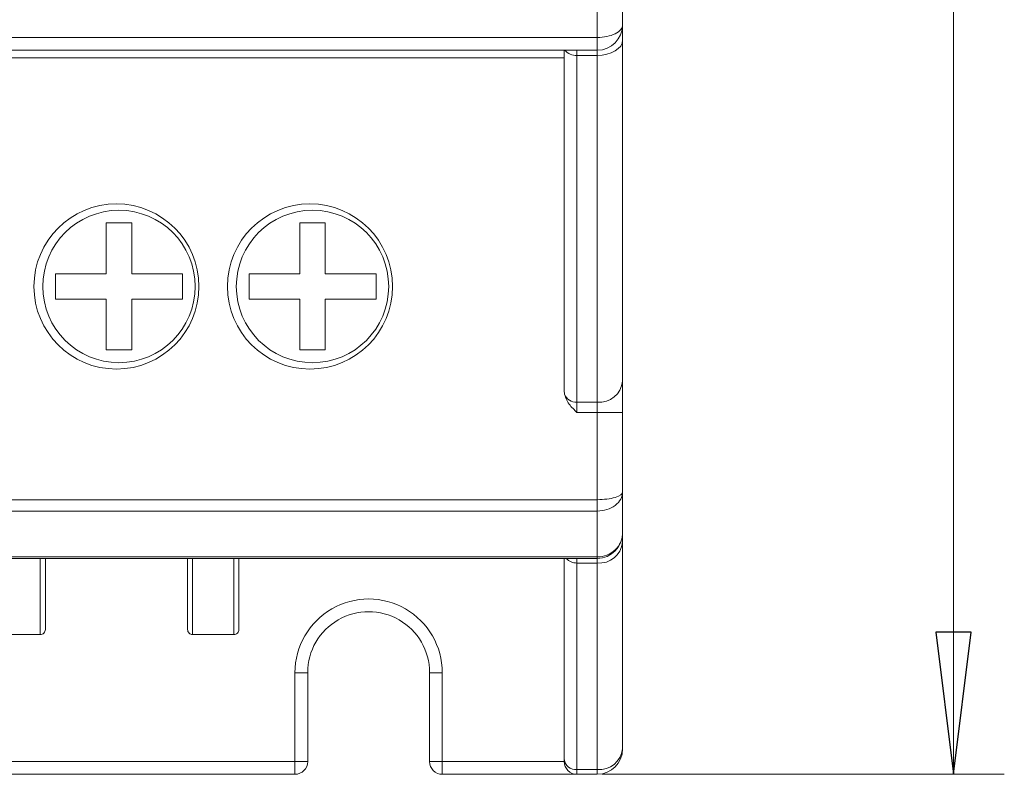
# Model space of a CAD drawing. Header units: millimetres. Extents: x -420 to 420, y -297 to 297.
# Tile 10 of 141: x -208 to -173, y -137 to -110. Entities that reach past the tile are written whole.
import ezdxf

# ---------------------------------------------------------------- set-up
doc = ezdxf.new("R2010")
doc.units = ezdxf.units.MM
doc.header["$MEASUREMENT"] = 0
doc.layers.add('layer 1', color=7, linetype='Continuous')

msp = doc.modelspace()

# ---------------------------------------------------------------- linework, layer by layer
at = {"layer": 'layer 1', "color": 7, "lineweight": 9}
for points in [[(-174.3636, 26.2146), (-174.3636, 26.2146), (-174.3636, -137.3955), (-174.3636, -137.3955)], [(-187.3315, -110.5893), (-187.3315, -110.5893), (-187.3315, 22.5172), (-187.3315, 22.5172)], [(-186.4071, 22.055), (-186.4071, 22.055), (-186.4071, -110.1271), (-186.4071, -110.1271)], [(-187.3315, -111.0515), (-186.821, -111.0515), (-186.4071, -110.6377), (-186.4071, -110.1271)], [(-186.4071, -110.1271), (-186.4071, -110.1271), (-186.4071, -110.1271), (-186.4071, -110.1271)], [(-186.4071, -110.1271), (-186.4071, -110.1271), (-186.4071, -110.6897), (-186.4071, -110.6897)], [(-234.7601, -110.5893), (-234.7601, -110.5893), (-187.3315, -110.5893), (-187.3315, -110.5893)], [(-187.3315, -110.5893), (-187.3315, -110.5893), (-187.3315, -110.5893), (-187.3315, -110.5893)], [(-187.3315, -111.0515), (-187.3315, -111.0515), (-187.3315, -110.5893), (-187.3315, -110.5893)], [(-186.678, -110.454), (-186.678, -110.454), (-186.678, -110.454), (-186.678, -110.454)], [(-186.4071, -110.6897), (-186.4071, -110.6897), (-186.4071, -123.0956), (-186.4071, -123.0956)], [(-187.3315, -111.0515), (-187.3315, -111.0515), (-234.497, -111.0515), (-234.497, -111.0515)], [(-188.5331, -123.4306), (-188.5331, -123.4306), (-188.5331, -111.0515), (-188.5331, -111.0515)], [(-188.5093, -111.0515), (-188.4037, -111.1833), (-188.2394, -111.2537), (-188.071, -111.2389)], [(-188.071, -111.0515), (-188.071, -111.0515), (-188.071, -111.2389), (-188.071, -111.2389)], [(-187.3315, -111.2389), (-187.3315, -111.2389), (-187.3315, -111.0515), (-187.3315, -111.0515)], [(-188.5331, -111.3288), (-188.5331, -111.3288), (-212.5293, -111.3288), (-212.5293, -111.3288)], [(-187.3315, -111.2389), (-187.3315, -111.2389), (-188.071, -111.2389), (-188.071, -111.2389)], [(-188.071, -111.2389), (-188.071, -111.2389), (-188.071, -123.8552), (-188.071, -123.8552)], [(-187.3315, -123.8552), (-187.3315, -123.8552), (-187.3315, -111.2389), (-187.3315, -111.2389)], [(-204.2748, -117.3371), (-204.2748, -117.3371), (-205.1992, -117.3371), (-205.1992, -117.3371)], [(-205.1992, -117.3371), (-205.1992, -117.3371), (-205.1992, -119.1858), (-205.1992, -119.1858)], [(-204.2748, -117.3371), (-204.2748, -117.3371), (-204.2748, -119.1858), (-204.2748, -119.1858)], [(-197.2313, -117.3371), (-197.2313, -117.3371), (-198.1556, -117.3371), (-198.1556, -117.3371)], [(-198.1556, -117.3371), (-198.1556, -117.3371), (-198.1556, -119.1858), (-198.1556, -119.1858)], [(-197.2313, -117.3371), (-197.2313, -117.3371), (-197.2313, -119.1858), (-197.2313, -119.1858)], [(-207.0479, -119.1858), (-207.0479, -119.1858), (-205.1992, -119.1858), (-205.1992, -119.1858)], [(-207.0479, -119.1858), (-207.0479, -119.1858), (-207.0479, -120.1101), (-207.0479, -120.1101)], [(-204.2748, -119.1858), (-204.2748, -119.1858), (-202.4261, -119.1858), (-202.4261, -119.1858)], [(-202.4261, -119.1858), (-202.4261, -119.1858), (-202.4261, -120.1101), (-202.4261, -120.1101)], [(-200.0043, -119.1858), (-200.0043, -119.1858), (-198.1556, -119.1858), (-198.1556, -119.1858)], [(-200.0043, -119.1858), (-200.0043, -119.1858), (-200.0043, -120.1101), (-200.0043, -120.1101)], [(-197.2313, -119.1858), (-197.2313, -119.1858), (-195.3826, -119.1858), (-195.3826, -119.1858)], [(-195.3826, -119.1858), (-195.3826, -119.1858), (-195.3826, -120.1101), (-195.3826, -120.1101)], [(-207.0479, -120.1101), (-207.0479, -120.1101), (-205.1992, -120.1101), (-205.1992, -120.1101)], [(-205.1992, -120.1101), (-205.1992, -120.1101), (-205.1992, -121.9588), (-205.1992, -121.9588)], [(-204.2748, -120.1101), (-204.2748, -120.1101), (-202.4261, -120.1101), (-202.4261, -120.1101)], [(-204.2748, -120.1101), (-204.2748, -120.1101), (-204.2748, -121.9588), (-204.2748, -121.9588)], [(-200.0043, -120.1101), (-200.0043, -120.1101), (-198.1556, -120.1101), (-198.1556, -120.1101)], [(-198.1556, -120.1101), (-198.1556, -120.1101), (-198.1556, -121.9588), (-198.1556, -121.9588)], [(-197.2313, -120.1101), (-197.2313, -120.1101), (-195.3826, -120.1101), (-195.3826, -120.1101)], [(-197.2313, -120.1101), (-197.2313, -120.1101), (-197.2313, -121.9588), (-197.2313, -121.9588)], [(-204.2748, -121.9588), (-204.2748, -121.9588), (-205.1992, -121.9588), (-205.1992, -121.9588)], [(-197.2313, -121.9588), (-197.2313, -121.9588), (-198.1556, -121.9588), (-198.1556, -121.9588)], [(-187.3315, -123.8552), (-186.868, -123.8961), (-186.457, -123.5583), (-186.4071, -123.0956)], [(-186.4071, -123.0956), (-186.4071, -123.0956), (-186.4071, -124.2349), (-186.4071, -124.2349)], [(-188.5191, -123.5685), (-188.5191, -123.5685), (-188.5331, -123.4306), (-188.5331, -123.4306)], [(-188.5191, -123.5685), (-188.4472, -123.7506), (-188.2665, -123.8661), (-188.071, -123.8552)], [(-188.071, -123.8552), (-188.071, -123.8552), (-187.3315, -123.8552), (-187.3315, -123.8552)], [(-188.071, -123.8552), (-188.071, -123.8552), (-188.071, -124.2349), (-188.071, -124.2349)], [(-187.3315, -124.2349), (-187.3315, -124.2349), (-187.3315, -123.8552), (-187.3315, -123.8552)], [(-187.3315, -124.2349), (-187.3315, -124.2349), (-188.071, -124.2349), (-188.071, -124.2349)], [(-187.3315, -124.2349), (-187.3315, -124.2349), (-186.4071, -124.2349), (-186.4071, -124.2349)], [(-187.3315, -127.4042), (-187.3315, -127.4042), (-187.3315, -124.2349), (-187.3315, -124.2349)], [(-186.4071, -124.2349), (-186.4071, -124.2349), (-186.4071, -127.1185), (-186.4071, -127.1185)], [(-186.4071, -127.1185), (-186.4071, -127.1185), (-186.4071, -127.1185), (-186.4071, -127.1185)], [(-186.4071, -127.1185), (-186.4071, -127.1185), (-186.4071, -127.1185), (-186.4071, -127.1185)], [(-186.4071, -127.1185), (-186.4071, -127.1185), (-186.4071, -128.6141), (-186.4071, -128.6141)], [(-245.5656, -127.4042), (-245.5656, -127.4042), (-187.3315, -127.4042), (-187.3315, -127.4042)], [(-187.3315, -127.8175), (-187.3315, -127.8175), (-187.3315, -127.4042), (-187.3315, -127.4042)], [(-187.3315, -127.4042), (-187.3315, -127.4042), (-187.3315, -127.4042), (-187.3315, -127.4042)], [(-186.678, -127.3204), (-186.678, -127.3204), (-186.678, -127.3206), (-186.678, -127.3206)], [(-187.3315, -127.8175), (-187.3315, -127.8175), (-245.5656, -127.8175), (-245.5656, -127.8175)], [(-187.3315, -127.8175), (-187.3315, -127.8175), (-187.3315, -127.8175), (-187.3315, -127.8175)], [(-187.3315, -129.4897), (-187.3315, -129.4897), (-187.3315, -127.8175), (-187.3315, -127.8175)], [(-186.678, -127.6129), (-186.678, -127.6129), (-186.678, -127.6129), (-186.678, -127.6129)], [(-187.3315, -129.5385), (-186.821, -129.5385), (-186.4071, -129.1248), (-186.4071, -128.6141)], [(-186.4071, -128.6141), (-186.4071, -128.6141), (-186.4071, -128.6141), (-186.4071, -128.6141)], [(-186.4071, -128.9543), (-186.4071, -128.9543), (-186.4071, -128.6141), (-186.4071, -128.6141)], [(-187.3315, -129.7086), (-186.8695, -129.7505), (-186.4587, -129.4154), (-186.4071, -128.9543)], [(-186.4071, -128.9543), (-186.4071, -128.9543), (-186.4071, -136.4711), (-186.4071, -136.4711)], [(-186.678, -129.2333), (-186.678, -129.2333), (-186.678, -129.2333), (-186.678, -129.2333)], [(-245.5656, -129.4897), (-245.5656, -129.4897), (-187.3315, -129.4897), (-187.3315, -129.4897)], [(-187.3315, -129.5385), (-187.3315, -129.5385), (-245.5656, -129.5385), (-245.5656, -129.5385)], [(-188.5331, -136.8483), (-188.5331, -136.8483), (-188.5331, -129.5385), (-188.5331, -129.5385)], [(-188.4573, -129.5385), (-188.3603, -129.65), (-188.2187, -129.7123), (-188.071, -129.7086)], [(-188.071, -129.5385), (-188.071, -129.5385), (-188.071, -129.7086), (-188.071, -129.7086)], [(-187.3315, -129.7086), (-187.3315, -129.7086), (-188.071, -129.7086), (-188.071, -129.7086)], [(-188.071, -129.7086), (-188.071, -129.7086), (-188.071, -137.2254), (-188.071, -137.2254)], [(-187.3315, -129.4897), (-187.3315, -129.4897), (-187.3315, -129.4899), (-187.3315, -129.4899)], [(-187.3315, -129.5385), (-187.3315, -129.5385), (-187.3315, -129.4897), (-187.3315, -129.4897)], [(-187.3315, -129.5385), (-187.3315, -129.5385), (-187.3315, -129.7086), (-187.3315, -129.7086)], [(-187.3315, -137.2254), (-187.3315, -137.2254), (-187.3315, -129.7086), (-187.3315, -129.7086)], [(-207.6025, -132.3115), (-207.6025, -132.3115), (-209.0999, -132.3115), (-209.0999, -132.3115)], [(-200.5589, -132.3115), (-200.5589, -132.3115), (-202.0564, -132.3115), (-202.0564, -132.3115)], [(-198.3312, -136.9333), (-198.3312, -136.9333), (-198.3312, -133.6981), (-198.3312, -133.6981)], [(-198.3312, -133.6981), (-198.3312, -133.6981), (-197.8691, -133.6981), (-197.8691, -133.6981)], [(-197.8691, -133.6981), (-197.8691, -133.6981), (-197.8691, -136.9333), (-197.8691, -136.9333)], [(-193.4322, -136.9333), (-193.4322, -136.9333), (-193.4322, -133.6981), (-193.4322, -133.6981)], [(-192.97, -133.6981), (-192.97, -133.6981), (-193.4322, -133.6981), (-193.4322, -133.6981)], [(-192.97, -133.6981), (-192.97, -133.6981), (-192.97, -136.9333), (-192.97, -136.9333)], [(-187.3315, -137.2254), (-186.8695, -137.2675), (-186.4587, -136.9322), (-186.4071, -136.4711)], [(-187.3315, -137.3955), (-186.821, -137.3955), (-186.4071, -136.9817), (-186.4071, -136.4711)], [(-188.5331, -136.8483), (-188.5074, -137.0788), (-188.302, -137.2465), (-188.071, -137.2254)], [(-188.5331, -136.9333), (-188.5331, -136.9333), (-188.5331, -136.8483), (-188.5331, -136.8483)], [(-212.0579, -136.9333), (-212.0579, -136.9333), (-198.3312, -136.9333), (-198.3312, -136.9333)], [(-198.3312, -136.9333), (-198.3312, -136.9333), (-197.8691, -136.9333), (-197.8691, -136.9333)], [(-198.3312, -137.3955), (-198.0761, -137.3955), (-197.8691, -137.1886), (-197.8691, -136.9333)], [(-198.3312, -136.9333), (-198.3312, -136.9333), (-198.3312, -137.3955), (-198.3312, -137.3955)], [(-192.97, -136.9333), (-192.97, -136.9333), (-193.4322, -136.9333), (-193.4322, -136.9333)], [(-192.97, -136.9333), (-192.97, -136.9333), (-188.5331, -136.9333), (-188.5331, -136.9333)], [(-192.97, -136.9333), (-192.97, -136.9333), (-192.97, -137.3955), (-192.97, -137.3955)], [(-188.071, -137.2254), (-188.071, -137.2254), (-187.3315, -137.2254), (-187.3315, -137.2254)], [(-188.071, -137.2254), (-188.071, -137.2254), (-188.071, -137.3955), (-188.071, -137.3955)], [(-187.3315, -137.2254), (-187.3315, -137.2254), (-187.3315, -137.3955), (-187.3315, -137.3955)], [(-198.3312, -137.3955), (-198.3312, -137.3955), (-212.0579, -137.3955), (-212.0579, -137.3955)], [(-188.071, -137.3955), (-188.071, -137.3955), (-192.97, -137.3955), (-192.97, -137.3955)], [(-187.3315, -137.3955), (-187.3315, -137.3955), (-188.071, -137.3955), (-188.071, -137.3955)], [(-187.1466, -137.3955), (-187.1466, -137.3955), (-172.5149, -137.3955), (-172.5149, -137.3955)], [(-174.3636, -137.3955), (-174.3636, -137.3955), (-174.3636, -137.3955), (-174.3636, -137.3955)]]:
    msp.add_open_spline(points, degree=3, dxfattribs=at)
for points, knots in [([(-187.3315, -110.5893), (-187.0863, -110.5893), (-186.8514, -110.5407), (-186.678, -110.454), (-186.678, -110.454), (-186.5045, -110.3673), (-186.4071, -110.2497), (-186.4071, -110.1271)], [0, 0, 0, 0, 0.3333333, 0.3333333, 0.3333333, 0.3333333, 1, 1, 1, 1]), ([(-187.3315, -110.5893), (-187.0863, -110.5893), (-186.8514, -110.5407), (-186.678, -110.454), (-186.678, -110.454), (-186.5045, -110.3673), (-186.4071, -110.2497), (-186.4071, -110.1271)], [0, 0, 0, 0, 0.3333333, 0.3333333, 0.3333333, 0.3333333, 1, 1, 1, 1]), ([(-187.3315, -110.5893), (-187.0863, -110.5893), (-186.8514, -110.5407), (-186.678, -110.454), (-186.678, -110.454), (-186.5045, -110.3673), (-186.4071, -110.2497), (-186.4071, -110.1271)], [0, 0, 0, 0, 0.3333333, 0.3333333, 0.3333333, 0.3333333, 1, 1, 1, 1]), ([(-187.3315, -110.5893), (-187.0863, -110.5893), (-186.8514, -110.5407), (-186.678, -110.454), (-186.678, -110.454), (-186.5045, -110.3673), (-186.4071, -110.2497), (-186.4071, -110.1271)], [0, 0, 0, 0, 0.3333333, 0.3333333, 0.3333333, 0.3333333, 1, 1, 1, 1]), ([(-187.3315, -110.5893), (-187.0863, -110.5893), (-186.8514, -110.5407), (-186.678, -110.454), (-186.678, -110.454), (-186.5045, -110.3673), (-186.4071, -110.2497), (-186.4071, -110.1271)], [0, 0, 0, 0, 0.3333333, 0.3333333, 0.3333333, 0.3333333, 1, 1, 1, 1]), ([(-187.3315, -110.5893), (-187.0863, -110.5893), (-186.8514, -110.5407), (-186.678, -110.454), (-186.678, -110.454), (-186.5045, -110.3673), (-186.4071, -110.2497), (-186.4071, -110.1271)], [0, 0, 0, 0, 0.3333333, 0.3333333, 0.3333333, 0.3333333, 1, 1, 1, 1]), ([(-187.3315, -110.5893), (-187.0863, -110.5893), (-186.8514, -110.5407), (-186.678, -110.454), (-186.678, -110.454), (-186.5045, -110.3673), (-186.4071, -110.2497), (-186.4071, -110.1271)], [0, 0, 0, 0, 0.3333333, 0.3333333, 0.3333333, 0.3333333, 1, 1, 1, 1]), ([(-187.3315, -110.5893), (-187.0863, -110.5893), (-186.8514, -110.5407), (-186.678, -110.454), (-186.678, -110.454), (-186.5045, -110.3673), (-186.4071, -110.2497), (-186.4071, -110.1271)], [0, 0, 0, 0, 0.3333333, 0.3333333, 0.3333333, 0.3333333, 1, 1, 1, 1]), ([(-187.3315, -110.5893), (-187.0863, -110.5893), (-186.8514, -110.5407), (-186.678, -110.454), (-186.678, -110.454), (-186.5045, -110.3673), (-186.4071, -110.2497), (-186.4071, -110.1271)], [0, 0, 0, 0, 0.3333333, 0.3333333, 0.3333333, 0.3333333, 1, 1, 1, 1]), ([(-187.3315, -110.5893), (-187.0863, -110.5893), (-186.8514, -110.5407), (-186.678, -110.454), (-186.678, -110.454), (-186.5045, -110.3673), (-186.4071, -110.2497), (-186.4071, -110.1271)], [0, 0, 0, 0, 0.3333333, 0.3333333, 0.3333333, 0.3333333, 1, 1, 1, 1]), ([(-187.3315, -110.5893), (-187.0863, -110.5893), (-186.8514, -110.5407), (-186.678, -110.454), (-186.678, -110.454), (-186.5045, -110.3673), (-186.4071, -110.2497), (-186.4071, -110.1271)], [0, 0, 0, 0, 0.3333333, 0.3333333, 0.3333333, 0.3333333, 1, 1, 1, 1]), ([(-187.3315, -110.5893), (-187.0863, -110.5893), (-186.8514, -110.5407), (-186.678, -110.454), (-186.678, -110.454), (-186.5045, -110.3673), (-186.4071, -110.2497), (-186.4071, -110.1271)], [0, 0, 0, 0, 0.3333333, 0.3333333, 0.3333333, 0.3333333, 1, 1, 1, 1]), ([(-187.3315, -110.5893), (-187.0863, -110.5893), (-186.8514, -110.5407), (-186.678, -110.454), (-186.678, -110.454), (-186.5045, -110.3673), (-186.4071, -110.2497), (-186.4071, -110.1271)], [0, 0, 0, 0, 0.3333333, 0.3333333, 0.3333333, 0.3333333, 1, 1, 1, 1]), ([(-187.3315, -110.5893), (-187.0863, -110.5893), (-186.8514, -110.5407), (-186.678, -110.454), (-186.678, -110.454), (-186.5045, -110.3673), (-186.4071, -110.2497), (-186.4071, -110.1271)], [0, 0, 0, 0, 0.3333333, 0.3333333, 0.3333333, 0.3333333, 1, 1, 1, 1]), ([(-187.3315, -110.5893), (-187.0863, -110.5893), (-186.8514, -110.5407), (-186.678, -110.454), (-186.678, -110.454), (-186.5045, -110.3673), (-186.4071, -110.2497), (-186.4071, -110.1271)], [0, 0, 0, 0, 0.3333333, 0.3333333, 0.3333333, 0.3333333, 1, 1, 1, 1]), ([(-187.3315, -110.5893), (-187.0863, -110.5893), (-186.8514, -110.5407), (-186.678, -110.454), (-186.678, -110.454), (-186.5045, -110.3673), (-186.4071, -110.2497), (-186.4071, -110.1271)], [0, 0, 0, 0, 0.3333333, 0.3333333, 0.3333333, 0.3333333, 1, 1, 1, 1]), ([(-187.3315, -110.5893), (-187.0863, -110.5893), (-186.8514, -110.5407), (-186.678, -110.454), (-186.678, -110.454), (-186.5045, -110.3673), (-186.4071, -110.2497), (-186.4071, -110.1271)], [0, 0, 0, 0, 0.3333333, 0.3333333, 0.3333333, 0.3333333, 1, 1, 1, 1]), ([(-187.3315, -110.5893), (-187.0863, -110.5893), (-186.8514, -110.5407), (-186.678, -110.454), (-186.678, -110.454), (-186.5045, -110.3673), (-186.4071, -110.2497), (-186.4071, -110.1271)], [0, 0, 0, 0, 0.3333333, 0.3333333, 0.3333333, 0.3333333, 1, 1, 1, 1]), ([(-187.3315, -110.5893), (-187.0863, -110.5893), (-186.8514, -110.5407), (-186.678, -110.454), (-186.678, -110.454), (-186.5045, -110.3673), (-186.4071, -110.2497), (-186.4071, -110.1271)], [0, 0, 0, 0, 0.3333333, 0.3333333, 0.3333333, 0.3333333, 1, 1, 1, 1]), ([(-187.3315, -110.5893), (-187.0863, -110.5893), (-186.8514, -110.5407), (-186.678, -110.454), (-186.678, -110.454), (-186.5045, -110.3673), (-186.4071, -110.2497), (-186.4071, -110.1271)], [0, 0, 0, 0, 0.3333333, 0.3333333, 0.3333333, 0.3333333, 1, 1, 1, 1]), ([(-187.3315, -110.5893), (-187.0863, -110.5893), (-186.8514, -110.5407), (-186.678, -110.454), (-186.678, -110.454), (-186.5045, -110.3673), (-186.4071, -110.2497), (-186.4071, -110.1271)], [0, 0, 0, 0, 0.3333333, 0.3333333, 0.3333333, 0.3333333, 1, 1, 1, 1]), ([(-187.3315, -111.2389), (-187.3315, -111.2389), (-187.1512, -111.2284), (-187.1512, -111.2284), (-187.1512, -111.2284), (-187.1512, -111.2284), (-186.9778, -111.1972), (-186.9778, -111.1972), (-186.9778, -111.1972), (-186.9778, -111.1972), (-186.8181, -111.1465), (-186.8181, -111.1465), (-186.8181, -111.1465), (-186.8181, -111.1465), (-186.678, -111.0781), (-186.678, -111.0781), (-186.678, -111.0781), (-186.678, -111.0781), (-186.563, -110.9949), (-186.563, -110.9949), (-186.563, -110.9949), (-186.563, -110.9949), (-186.4776, -110.8999), (-186.4776, -110.8999), (-186.4776, -110.8999), (-186.4776, -110.8999), (-186.4249, -110.7969), (-186.4249, -110.7969), (-186.4249, -110.7969), (-186.4249, -110.7969), (-186.4071, -110.6897), (-186.4071, -110.6897)], [0, 0, 0, 0, 0.1111111, 0.1111111, 0.1111111, 0.1111111, 0.2222222, 0.2222222, 0.2222222, 0.2222222, 0.3333333, 0.3333333, 0.3333333, 0.3333333, 0.4444444, 0.4444444, 0.4444444, 0.4444444, 0.5555556, 0.5555556, 0.5555556, 0.5555556, 0.6666667, 0.6666667, 0.6666667, 0.6666667, 0.7777778, 0.7777778, 0.7777778, 0.7777778, 1, 1, 1, 1]), ([(-201.8253, -119.6479), (-201.8253, -117.9887), (-203.1704, -116.6438), (-204.8294, -116.6438), (-204.8294, -116.6438), (-206.4886, -116.6438), (-207.8336, -117.9887), (-207.8336, -119.6479), (-207.8336, -119.6479), (-207.8336, -121.3071), (-206.4886, -122.6521), (-204.8294, -122.6521), (-204.8294, -122.6521), (-203.1704, -122.6521), (-201.8253, -121.3071), (-201.8253, -119.6479)], [0, 0, 0, 0, 0.2, 0.2, 0.2, 0.2, 0.4, 0.4, 0.4, 0.4, 0.6, 0.6, 0.6, 0.6, 1, 1, 1, 1]), ([(-194.7817, -119.6479), (-194.7817, -117.9887), (-196.1269, -116.6438), (-197.7859, -116.6438), (-197.7859, -116.6438), (-199.4451, -116.6438), (-200.79, -117.9887), (-200.79, -119.6479), (-200.79, -119.6479), (-200.79, -121.3071), (-199.4451, -122.6521), (-197.7859, -122.6521), (-197.7859, -122.6521), (-196.1269, -122.6521), (-194.7817, -121.3071), (-194.7817, -119.6479)], [0, 0, 0, 0, 0.2, 0.2, 0.2, 0.2, 0.4, 0.4, 0.4, 0.4, 0.6, 0.6, 0.6, 0.6, 1, 1, 1, 1]), ([(-201.9639, -119.6479), (-201.9639, -118.1165), (-203.2055, -116.8749), (-204.737, -116.8749), (-204.737, -116.8749), (-206.2686, -116.8749), (-207.5101, -118.1165), (-207.5101, -119.6479), (-207.5101, -119.6479), (-207.5101, -121.1794), (-206.2686, -122.421), (-204.737, -122.421), (-204.737, -122.421), (-203.2055, -122.421), (-201.9639, -121.1794), (-201.9639, -119.6479)], [0, 0, 0, 0, 0.2, 0.2, 0.2, 0.2, 0.4, 0.4, 0.4, 0.4, 0.6, 0.6, 0.6, 0.6, 1, 1, 1, 1]), ([(-194.9204, -119.6479), (-194.9204, -118.1165), (-196.162, -116.8749), (-197.6934, -116.8749), (-197.6934, -116.8749), (-199.2251, -116.8749), (-200.4665, -118.1165), (-200.4665, -119.6479), (-200.4665, -119.6479), (-200.4665, -121.1794), (-199.2251, -122.421), (-197.6934, -122.421), (-197.6934, -122.421), (-196.162, -122.421), (-194.9204, -121.1794), (-194.9204, -119.6479)], [0, 0, 0, 0, 0.2, 0.2, 0.2, 0.2, 0.4, 0.4, 0.4, 0.4, 0.6, 0.6, 0.6, 0.6, 1, 1, 1, 1]), ([(-188.071, -124.2349), (-188.0721, -124.234), (-188.073, -124.2331), (-188.0739, -124.232), (-188.0739, -124.232), (-188.1079, -124.1981), (-188.1416, -124.1641), (-188.175, -124.1296), (-188.175, -124.1296), (-188.2756, -124.0258), (-188.3749, -123.9158), (-188.4379, -123.7875), (-188.4379, -123.7875), (-188.4721, -123.7182), (-188.4956, -123.6434), (-188.5191, -123.5685)], [0, 0, 0, 0, 0.2, 0.2, 0.2, 0.2, 0.4, 0.4, 0.4, 0.4, 0.6, 0.6, 0.6, 0.6, 1, 1, 1, 1]), ([(-187.3315, -127.4042), (-187.0863, -127.4042), (-186.8514, -127.374), (-186.678, -127.3204), (-186.678, -127.3204), (-186.5045, -127.267), (-186.4071, -127.1943), (-186.4071, -127.1185)], [0, 0, 0, 0, 0.3333333, 0.3333333, 0.3333333, 0.3333333, 1, 1, 1, 1]), ([(-187.3315, -127.4042), (-187.0863, -127.4042), (-186.8514, -127.374), (-186.678, -127.3204), (-186.678, -127.3204), (-186.5045, -127.267), (-186.4071, -127.1943), (-186.4071, -127.1185)], [0, 0, 0, 0, 0.3333333, 0.3333333, 0.3333333, 0.3333333, 1, 1, 1, 1]), ([(-187.3315, -127.4042), (-187.0863, -127.4042), (-186.8514, -127.374), (-186.678, -127.3206), (-186.678, -127.3206), (-186.5045, -127.267), (-186.4071, -127.1943), (-186.4071, -127.1185)], [0, 0, 0, 0, 0.3333333, 0.3333333, 0.3333333, 0.3333333, 1, 1, 1, 1]), ([(-187.3315, -127.4042), (-187.0863, -127.4042), (-186.8514, -127.374), (-186.678, -127.3206), (-186.678, -127.3206), (-186.5045, -127.267), (-186.4071, -127.1943), (-186.4071, -127.1185)], [0, 0, 0, 0, 0.3333333, 0.3333333, 0.3333333, 0.3333333, 1, 1, 1, 1]), ([(-187.3315, -127.4042), (-187.0863, -127.4042), (-186.8514, -127.374), (-186.678, -127.3206), (-186.678, -127.3206), (-186.5045, -127.267), (-186.4071, -127.1943), (-186.4071, -127.1185)], [0, 0, 0, 0, 0.3333333, 0.3333333, 0.3333333, 0.3333333, 1, 1, 1, 1]), ([(-187.3315, -127.4042), (-187.0863, -127.4042), (-186.8514, -127.374), (-186.678, -127.3206), (-186.678, -127.3206), (-186.5045, -127.267), (-186.4071, -127.1943), (-186.4071, -127.1185)], [0, 0, 0, 0, 0.3333333, 0.3333333, 0.3333333, 0.3333333, 1, 1, 1, 1]), ([(-187.3315, -127.4042), (-187.0863, -127.4042), (-186.8514, -127.374), (-186.678, -127.3206), (-186.678, -127.3206), (-186.5045, -127.267), (-186.4071, -127.1943), (-186.4071, -127.1185)], [0, 0, 0, 0, 0.3333333, 0.3333333, 0.3333333, 0.3333333, 1, 1, 1, 1]), ([(-187.3315, -127.4042), (-187.0863, -127.4042), (-186.8514, -127.374), (-186.678, -127.3206), (-186.678, -127.3206), (-186.5045, -127.267), (-186.4071, -127.1943), (-186.4071, -127.1185)], [0, 0, 0, 0, 0.3333333, 0.3333333, 0.3333333, 0.3333333, 1, 1, 1, 1]), ([(-187.3315, -127.4042), (-187.0863, -127.4042), (-186.8514, -127.374), (-186.678, -127.3206), (-186.678, -127.3206), (-186.5045, -127.267), (-186.4071, -127.1943), (-186.4071, -127.1185)], [0, 0, 0, 0, 0.3333333, 0.3333333, 0.3333333, 0.3333333, 1, 1, 1, 1]), ([(-187.3315, -127.4042), (-187.0863, -127.4042), (-186.8514, -127.374), (-186.678, -127.3206), (-186.678, -127.3206), (-186.5045, -127.267), (-186.4071, -127.1943), (-186.4071, -127.1185)], [0, 0, 0, 0, 0.3333333, 0.3333333, 0.3333333, 0.3333333, 1, 1, 1, 1]), ([(-187.3315, -127.4042), (-187.0863, -127.4042), (-186.8514, -127.374), (-186.678, -127.3206), (-186.678, -127.3206), (-186.5045, -127.267), (-186.4071, -127.1943), (-186.4071, -127.1185)], [0, 0, 0, 0, 0.3333333, 0.3333333, 0.3333333, 0.3333333, 1, 1, 1, 1]), ([(-187.3315, -127.4042), (-187.0863, -127.4042), (-186.8514, -127.374), (-186.678, -127.3206), (-186.678, -127.3206), (-186.5045, -127.267), (-186.4071, -127.1943), (-186.4071, -127.1185)], [0, 0, 0, 0, 0.3333333, 0.3333333, 0.3333333, 0.3333333, 1, 1, 1, 1]), ([(-187.3315, -127.4042), (-187.0863, -127.4042), (-186.8514, -127.374), (-186.678, -127.3206), (-186.678, -127.3206), (-186.5045, -127.267), (-186.4071, -127.1943), (-186.4071, -127.1185)], [0, 0, 0, 0, 0.3333333, 0.3333333, 0.3333333, 0.3333333, 1, 1, 1, 1]), ([(-187.3315, -127.4042), (-187.0863, -127.4042), (-186.8514, -127.374), (-186.678, -127.3206), (-186.678, -127.3206), (-186.5045, -127.267), (-186.4071, -127.1943), (-186.4071, -127.1185)], [0, 0, 0, 0, 0.3333333, 0.3333333, 0.3333333, 0.3333333, 1, 1, 1, 1]), ([(-187.3315, -127.4042), (-187.0863, -127.4042), (-186.8514, -127.374), (-186.678, -127.3206), (-186.678, -127.3206), (-186.5045, -127.267), (-186.4071, -127.1943), (-186.4071, -127.1185)], [0, 0, 0, 0, 0.3333333, 0.3333333, 0.3333333, 0.3333333, 1, 1, 1, 1]), ([(-187.3315, -127.4042), (-187.0863, -127.4042), (-186.8514, -127.374), (-186.678, -127.3206), (-186.678, -127.3206), (-186.5045, -127.267), (-186.4071, -127.1943), (-186.4071, -127.1185)], [0, 0, 0, 0, 0.3333333, 0.3333333, 0.3333333, 0.3333333, 1, 1, 1, 1]), ([(-187.3315, -127.4042), (-187.0863, -127.4042), (-186.8514, -127.3742), (-186.678, -127.3206), (-186.678, -127.3206), (-186.5045, -127.267), (-186.4071, -127.1943), (-186.4071, -127.1185)], [0, 0, 0, 0, 0.3333333, 0.3333333, 0.3333333, 0.3333333, 1, 1, 1, 1]), ([(-187.3315, -127.4042), (-187.0863, -127.4042), (-186.8514, -127.3742), (-186.678, -127.3206), (-186.678, -127.3206), (-186.5045, -127.267), (-186.4071, -127.1943), (-186.4071, -127.1185)], [0, 0, 0, 0, 0.3333333, 0.3333333, 0.3333333, 0.3333333, 1, 1, 1, 1]), ([(-187.3315, -127.4042), (-187.0863, -127.4042), (-186.8514, -127.3742), (-186.678, -127.3206), (-186.678, -127.3206), (-186.5045, -127.267), (-186.4071, -127.1943), (-186.4071, -127.1185)], [0, 0, 0, 0, 0.3333333, 0.3333333, 0.3333333, 0.3333333, 1, 1, 1, 1]), ([(-187.3315, -127.4042), (-187.0863, -127.4042), (-186.8514, -127.3742), (-186.678, -127.3206), (-186.678, -127.3206), (-186.5045, -127.267), (-186.4071, -127.1943), (-186.4071, -127.1185)], [0, 0, 0, 0, 0.3333333, 0.3333333, 0.3333333, 0.3333333, 1, 1, 1, 1]), ([(-187.3315, -127.4042), (-187.0863, -127.4042), (-186.8514, -127.3742), (-186.678, -127.3206), (-186.678, -127.3206), (-186.5045, -127.267), (-186.4071, -127.1943), (-186.4071, -127.1185)], [0, 0, 0, 0, 0.3333333, 0.3333333, 0.3333333, 0.3333333, 1, 1, 1, 1]), ([(-187.3315, -127.8175), (-187.0863, -127.8175), (-186.8514, -127.744), (-186.678, -127.6129), (-186.678, -127.6129), (-186.5045, -127.4818), (-186.4071, -127.304), (-186.4071, -127.1185)], [0, 0, 0, 0, 0.3333333, 0.3333333, 0.3333333, 0.3333333, 1, 1, 1, 1]), ([(-187.3315, -127.8175), (-187.0863, -127.8175), (-186.8514, -127.744), (-186.678, -127.6129), (-186.678, -127.6129), (-186.5045, -127.4818), (-186.4071, -127.304), (-186.4071, -127.1185)], [0, 0, 0, 0, 0.3333333, 0.3333333, 0.3333333, 0.3333333, 1, 1, 1, 1]), ([(-187.3315, -127.8175), (-187.0863, -127.8175), (-186.8514, -127.744), (-186.678, -127.6129), (-186.678, -127.6129), (-186.5045, -127.4818), (-186.4071, -127.304), (-186.4071, -127.1185)], [0, 0, 0, 0, 0.3333333, 0.3333333, 0.3333333, 0.3333333, 1, 1, 1, 1]), ([(-187.3315, -127.8175), (-187.0863, -127.8175), (-186.8514, -127.744), (-186.678, -127.6129), (-186.678, -127.6129), (-186.5045, -127.4818), (-186.4071, -127.304), (-186.4071, -127.1185)], [0, 0, 0, 0, 0.3333333, 0.3333333, 0.3333333, 0.3333333, 1, 1, 1, 1]), ([(-187.3315, -127.8175), (-187.0863, -127.8175), (-186.8514, -127.744), (-186.678, -127.6129), (-186.678, -127.6129), (-186.5045, -127.4818), (-186.4071, -127.304), (-186.4071, -127.1185)], [0, 0, 0, 0, 0.3333333, 0.3333333, 0.3333333, 0.3333333, 1, 1, 1, 1]), ([(-187.3315, -127.8175), (-187.0863, -127.8175), (-186.8514, -127.744), (-186.678, -127.6129), (-186.678, -127.6129), (-186.5045, -127.4818), (-186.4071, -127.304), (-186.4071, -127.1185)], [0, 0, 0, 0, 0.3333333, 0.3333333, 0.3333333, 0.3333333, 1, 1, 1, 1]), ([(-187.3315, -127.8175), (-187.0863, -127.8175), (-186.8514, -127.744), (-186.678, -127.6129), (-186.678, -127.6129), (-186.5045, -127.4818), (-186.4071, -127.304), (-186.4071, -127.1185)], [0, 0, 0, 0, 0.3333333, 0.3333333, 0.3333333, 0.3333333, 1, 1, 1, 1]), ([(-187.3315, -127.8175), (-187.0863, -127.8175), (-186.8514, -127.744), (-186.678, -127.6129), (-186.678, -127.6129), (-186.5045, -127.4818), (-186.4071, -127.304), (-186.4071, -127.1185)], [0, 0, 0, 0, 0.3333333, 0.3333333, 0.3333333, 0.3333333, 1, 1, 1, 1]), ([(-187.3315, -127.8175), (-187.0863, -127.8175), (-186.8514, -127.744), (-186.678, -127.6129), (-186.678, -127.6129), (-186.5045, -127.4818), (-186.4071, -127.304), (-186.4071, -127.1185)], [0, 0, 0, 0, 0.3333333, 0.3333333, 0.3333333, 0.3333333, 1, 1, 1, 1]), ([(-187.3315, -127.8175), (-187.0863, -127.8175), (-186.8514, -127.744), (-186.678, -127.6129), (-186.678, -127.6129), (-186.5045, -127.4818), (-186.4071, -127.304), (-186.4071, -127.1185)], [0, 0, 0, 0, 0.3333333, 0.3333333, 0.3333333, 0.3333333, 1, 1, 1, 1]), ([(-187.3315, -127.8175), (-187.0863, -127.8175), (-186.8514, -127.744), (-186.678, -127.6129), (-186.678, -127.6129), (-186.5045, -127.4818), (-186.4071, -127.304), (-186.4071, -127.1185)], [0, 0, 0, 0, 0.3333333, 0.3333333, 0.3333333, 0.3333333, 1, 1, 1, 1]), ([(-187.3315, -127.8175), (-187.0863, -127.8175), (-186.8514, -127.744), (-186.678, -127.6129), (-186.678, -127.6129), (-186.5045, -127.4818), (-186.4071, -127.304), (-186.4071, -127.1185)], [0, 0, 0, 0, 0.3333333, 0.3333333, 0.3333333, 0.3333333, 1, 1, 1, 1]), ([(-187.3315, -127.8175), (-187.0863, -127.8175), (-186.8514, -127.744), (-186.678, -127.6129), (-186.678, -127.6129), (-186.5045, -127.4818), (-186.4071, -127.304), (-186.4071, -127.1185)], [0, 0, 0, 0, 0.3333333, 0.3333333, 0.3333333, 0.3333333, 1, 1, 1, 1]), ([(-187.3315, -127.8175), (-187.0863, -127.8175), (-186.8514, -127.744), (-186.678, -127.6129), (-186.678, -127.6129), (-186.5045, -127.4818), (-186.4071, -127.304), (-186.4071, -127.1185)], [0, 0, 0, 0, 0.3333333, 0.3333333, 0.3333333, 0.3333333, 1, 1, 1, 1]), ([(-187.3315, -127.8175), (-187.0863, -127.8175), (-186.8514, -127.744), (-186.678, -127.6129), (-186.678, -127.6129), (-186.5045, -127.4818), (-186.4071, -127.304), (-186.4071, -127.1185)], [0, 0, 0, 0, 0.3333333, 0.3333333, 0.3333333, 0.3333333, 1, 1, 1, 1]), ([(-187.3315, -127.8175), (-187.0863, -127.8175), (-186.8514, -127.744), (-186.678, -127.6129), (-186.678, -127.6129), (-186.5045, -127.4818), (-186.4071, -127.304), (-186.4071, -127.1185)], [0, 0, 0, 0, 0.3333333, 0.3333333, 0.3333333, 0.3333333, 1, 1, 1, 1]), ([(-187.3315, -127.8175), (-187.0863, -127.8175), (-186.8514, -127.744), (-186.678, -127.6129), (-186.678, -127.6129), (-186.5045, -127.4818), (-186.4071, -127.304), (-186.4071, -127.1185)], [0, 0, 0, 0, 0.3333333, 0.3333333, 0.3333333, 0.3333333, 1, 1, 1, 1]), ([(-187.3315, -127.8175), (-187.0863, -127.8175), (-186.8514, -127.744), (-186.678, -127.6129), (-186.678, -127.6129), (-186.5045, -127.4818), (-186.4071, -127.304), (-186.4071, -127.1185)], [0, 0, 0, 0, 0.3333333, 0.3333333, 0.3333333, 0.3333333, 1, 1, 1, 1]), ([(-187.3315, -127.8175), (-187.0863, -127.8175), (-186.8514, -127.744), (-186.678, -127.6129), (-186.678, -127.6129), (-186.5045, -127.4818), (-186.4071, -127.304), (-186.4071, -127.1185)], [0, 0, 0, 0, 0.3333333, 0.3333333, 0.3333333, 0.3333333, 1, 1, 1, 1]), ([(-187.3315, -127.8175), (-187.0863, -127.8175), (-186.8514, -127.744), (-186.678, -127.6129), (-186.678, -127.6129), (-186.5045, -127.4818), (-186.4071, -127.304), (-186.4071, -127.1185)], [0, 0, 0, 0, 0.3333333, 0.3333333, 0.3333333, 0.3333333, 1, 1, 1, 1]), ([(-187.3315, -127.8175), (-187.0863, -127.8175), (-186.8514, -127.744), (-186.678, -127.6129), (-186.678, -127.6129), (-186.5045, -127.4818), (-186.4071, -127.304), (-186.4071, -127.1185)], [0, 0, 0, 0, 0.3333333, 0.3333333, 0.3333333, 0.3333333, 1, 1, 1, 1]), ([(-187.3315, -129.4897), (-187.0863, -129.4897), (-186.8514, -129.3974), (-186.678, -129.2333), (-186.678, -129.2333), (-186.5045, -129.0691), (-186.4071, -128.8463), (-186.4071, -128.6141)], [0, 0, 0, 0, 0.3333333, 0.3333333, 0.3333333, 0.3333333, 1, 1, 1, 1]), ([(-187.3315, -129.4897), (-187.0863, -129.4897), (-186.8514, -129.3974), (-186.678, -129.2333), (-186.678, -129.2333), (-186.5045, -129.0691), (-186.4071, -128.8463), (-186.4071, -128.6141)], [0, 0, 0, 0, 0.3333333, 0.3333333, 0.3333333, 0.3333333, 1, 1, 1, 1]), ([(-187.3315, -129.4897), (-187.0863, -129.4897), (-186.8514, -129.3974), (-186.678, -129.2333), (-186.678, -129.2333), (-186.5045, -129.0691), (-186.4071, -128.8463), (-186.4071, -128.6141)], [0, 0, 0, 0, 0.3333333, 0.3333333, 0.3333333, 0.3333333, 1, 1, 1, 1]), ([(-187.3315, -129.4897), (-187.0863, -129.4897), (-186.8514, -129.3974), (-186.678, -129.2333), (-186.678, -129.2333), (-186.5045, -129.0691), (-186.4071, -128.8463), (-186.4071, -128.6141)], [0, 0, 0, 0, 0.3333333, 0.3333333, 0.3333333, 0.3333333, 1, 1, 1, 1]), ([(-187.3315, -129.4897), (-187.0863, -129.4897), (-186.8514, -129.3974), (-186.678, -129.2333), (-186.678, -129.2333), (-186.5045, -129.0691), (-186.4071, -128.8463), (-186.4071, -128.6141)], [0, 0, 0, 0, 0.3333333, 0.3333333, 0.3333333, 0.3333333, 1, 1, 1, 1]), ([(-187.3315, -129.4897), (-187.0863, -129.4897), (-186.8514, -129.3974), (-186.678, -129.2333), (-186.678, -129.2333), (-186.5045, -129.0691), (-186.4071, -128.8463), (-186.4071, -128.6141)], [0, 0, 0, 0, 0.3333333, 0.3333333, 0.3333333, 0.3333333, 1, 1, 1, 1]), ([(-187.3315, -129.4897), (-187.0863, -129.4897), (-186.8514, -129.3974), (-186.678, -129.2333), (-186.678, -129.2333), (-186.5045, -129.0691), (-186.4071, -128.8463), (-186.4071, -128.6141)], [0, 0, 0, 0, 0.3333333, 0.3333333, 0.3333333, 0.3333333, 1, 1, 1, 1]), ([(-187.3315, -129.4897), (-187.0863, -129.4897), (-186.8514, -129.3974), (-186.678, -129.2333), (-186.678, -129.2333), (-186.5045, -129.0691), (-186.4071, -128.8463), (-186.4071, -128.6141)], [0, 0, 0, 0, 0.3333333, 0.3333333, 0.3333333, 0.3333333, 1, 1, 1, 1]), ([(-187.3315, -129.4897), (-187.0863, -129.4897), (-186.8514, -129.3974), (-186.678, -129.2333), (-186.678, -129.2333), (-186.5045, -129.0691), (-186.4071, -128.8463), (-186.4071, -128.6141)], [0, 0, 0, 0, 0.3333333, 0.3333333, 0.3333333, 0.3333333, 1, 1, 1, 1]), ([(-187.3315, -129.4897), (-187.0863, -129.4897), (-186.8514, -129.3974), (-186.678, -129.2333), (-186.678, -129.2333), (-186.5045, -129.0691), (-186.4071, -128.8463), (-186.4071, -128.6141)], [0, 0, 0, 0, 0.3333333, 0.3333333, 0.3333333, 0.3333333, 1, 1, 1, 1]), ([(-187.3315, -129.4897), (-187.0863, -129.4897), (-186.8514, -129.3974), (-186.678, -129.2333), (-186.678, -129.2333), (-186.5045, -129.0691), (-186.4071, -128.8463), (-186.4071, -128.6141)], [0, 0, 0, 0, 0.3333333, 0.3333333, 0.3333333, 0.3333333, 1, 1, 1, 1]), ([(-187.3315, -129.4897), (-187.0863, -129.4897), (-186.8514, -129.3974), (-186.678, -129.2333), (-186.678, -129.2333), (-186.5045, -129.0691), (-186.4071, -128.8463), (-186.4071, -128.6141)], [0, 0, 0, 0, 0.3333333, 0.3333333, 0.3333333, 0.3333333, 1, 1, 1, 1]), ([(-187.3315, -129.4897), (-187.0863, -129.4897), (-186.8514, -129.3974), (-186.678, -129.2333), (-186.678, -129.2333), (-186.5045, -129.0691), (-186.4071, -128.8463), (-186.4071, -128.6141)], [0, 0, 0, 0, 0.3333333, 0.3333333, 0.3333333, 0.3333333, 1, 1, 1, 1]), ([(-187.3315, -129.4897), (-187.0863, -129.4897), (-186.8514, -129.3974), (-186.678, -129.2333), (-186.678, -129.2333), (-186.5045, -129.0691), (-186.4071, -128.8463), (-186.4071, -128.6141)], [0, 0, 0, 0, 0.3333333, 0.3333333, 0.3333333, 0.3333333, 1, 1, 1, 1]), ([(-187.3315, -129.4897), (-187.0863, -129.4897), (-186.8514, -129.3974), (-186.678, -129.2333), (-186.678, -129.2333), (-186.5045, -129.0691), (-186.4071, -128.8463), (-186.4071, -128.6141)], [0, 0, 0, 0, 0.3333333, 0.3333333, 0.3333333, 0.3333333, 1, 1, 1, 1]), ([(-187.3315, -129.4897), (-187.0863, -129.4897), (-186.8514, -129.3974), (-186.678, -129.2333), (-186.678, -129.2333), (-186.5045, -129.0691), (-186.4071, -128.8463), (-186.4071, -128.6141)], [0, 0, 0, 0, 0.3333333, 0.3333333, 0.3333333, 0.3333333, 1, 1, 1, 1]), ([(-187.3315, -129.4897), (-187.0863, -129.4897), (-186.8514, -129.3974), (-186.678, -129.2333), (-186.678, -129.2333), (-186.5045, -129.0691), (-186.4071, -128.8463), (-186.4071, -128.6141)], [0, 0, 0, 0, 0.3333333, 0.3333333, 0.3333333, 0.3333333, 1, 1, 1, 1]), ([(-187.3315, -129.4897), (-187.0863, -129.4897), (-186.8514, -129.3974), (-186.678, -129.2333), (-186.678, -129.2333), (-186.5045, -129.0691), (-186.4071, -128.8463), (-186.4071, -128.6141)], [0, 0, 0, 0, 0.3333333, 0.3333333, 0.3333333, 0.3333333, 1, 1, 1, 1]), ([(-187.3315, -129.4897), (-187.0863, -129.4897), (-186.8514, -129.3974), (-186.678, -129.2333), (-186.678, -129.2333), (-186.5045, -129.0691), (-186.4071, -128.8463), (-186.4071, -128.6141)], [0, 0, 0, 0, 0.3333333, 0.3333333, 0.3333333, 0.3333333, 1, 1, 1, 1]), ([(-187.3315, -129.4897), (-187.0863, -129.4897), (-186.8514, -129.3976), (-186.678, -129.2333), (-186.678, -129.2333), (-186.5045, -129.0691), (-186.4071, -128.8465), (-186.4071, -128.6141)], [0, 0, 0, 0, 0.3333333, 0.3333333, 0.3333333, 0.3333333, 1, 1, 1, 1]), ([(-187.3315, -129.4899), (-187.0863, -129.4899), (-186.8514, -129.3976), (-186.678, -129.2333), (-186.678, -129.2333), (-186.5045, -129.0691), (-186.4071, -128.8465), (-186.4071, -128.6141)], [0, 0, 0, 0, 0.3333333, 0.3333333, 0.3333333, 0.3333333, 1, 1, 1, 1]), ([(-207.6025, -132.3115), (-207.6025, -132.3115), (-207.6025, -132.3115), (-207.6025, -132.3115), (-207.6025, -132.3115), (-207.6025, -132.3115), (-207.6025, -132.2788), (-207.6025, -132.2112), (-207.6025, -132.2112), (-207.6025, -132.1415), (-207.6025, -132.0348), (-207.6025, -131.8845), (-207.6025, -131.8845), (-207.6025, -131.7553), (-207.6025, -131.5937), (-207.6025, -131.3892), (-207.6025, -131.3892), (-207.6025, -131.1783), (-207.6025, -130.9215), (-207.6025, -130.6113), (-207.6025, -130.6113), (-207.6025, -130.4381), (-207.6025, -130.2482), (-207.6025, -130.0467), (-207.6025, -130.0467), (-207.6025, -129.8823), (-207.6025, -129.7104), (-207.6025, -129.5385)], [0, 0, 0, 0, 0.125, 0.125, 0.125, 0.125, 0.25, 0.25, 0.25, 0.25, 0.375, 0.375, 0.375, 0.375, 0.5, 0.5, 0.5, 0.5, 0.625, 0.625, 0.625, 0.625, 0.75, 0.75, 0.75, 0.75, 1, 1, 1, 1]), ([(-207.4176, -129.5385), (-207.4176, -129.6919), (-207.4176, -129.8454), (-207.4176, -129.9918), (-207.4176, -129.9918), (-207.4176, -130.1752), (-207.4176, -130.3477), (-207.4176, -130.5054), (-207.4176, -130.5054), (-207.4176, -130.7971), (-207.4176, -131.0376), (-207.4176, -131.2356), (-207.4176, -131.2356), (-207.4176, -131.4321), (-207.4176, -131.5865), (-207.4176, -131.7115), (-207.4176, -131.7115), (-207.4176, -131.9612), (-207.4176, -132.0927), (-207.4176, -132.1193), (-207.4176, -132.1193), (-207.4176, -132.1235), (-207.4176, -132.1252), (-207.4176, -132.1267)], [0, 0, 0, 0, 0.1428571, 0.1428571, 0.1428571, 0.1428571, 0.2857143, 0.2857143, 0.2857143, 0.2857143, 0.4285714, 0.4285714, 0.4285714, 0.4285714, 0.5714286, 0.5714286, 0.5714286, 0.5714286, 0.7142857, 0.7142857, 0.7142857, 0.7142857, 1, 1, 1, 1]), ([(-202.2413, -132.1267), (-202.2413, -132.1082), (-202.2413, -132.0897), (-202.2413, -132.0268), (-202.2413, -132.0268), (-202.2413, -131.964), (-202.2413, -131.8569), (-202.2413, -131.7115), (-202.2413, -131.7115), (-202.2413, -131.5859), (-202.2413, -131.4319), (-202.2413, -131.2356), (-202.2413, -131.2356), (-202.2413, -131.0378), (-202.2413, -130.7971), (-202.2413, -130.5054), (-202.2413, -130.5054), (-202.2413, -130.3477), (-202.2413, -130.1752), (-202.2413, -129.9918), (-202.2413, -129.9918), (-202.2413, -129.8454), (-202.2413, -129.6919), (-202.2413, -129.5385)], [0, 0, 0, 0, 0.1428571, 0.1428571, 0.1428571, 0.1428571, 0.2857143, 0.2857143, 0.2857143, 0.2857143, 0.4285714, 0.4285714, 0.4285714, 0.4285714, 0.5714286, 0.5714286, 0.5714286, 0.5714286, 0.7142857, 0.7142857, 0.7142857, 0.7142857, 1, 1, 1, 1]), ([(-202.0564, -129.5385), (-202.0564, -129.5385), (-202.0564, -129.5385), (-202.0564, -129.5385), (-202.0564, -129.5385), (-202.0564, -129.7099), (-202.0564, -129.8823), (-202.0564, -130.0467), (-202.0564, -130.0467), (-202.0564, -130.2484), (-202.0564, -130.4381), (-202.0564, -130.6113), (-202.0564, -130.6113), (-202.0564, -130.9215), (-202.0564, -131.1785), (-202.0564, -131.3892), (-202.0564, -131.3892), (-202.0564, -131.5935), (-202.0564, -131.7543), (-202.0564, -131.8845), (-202.0564, -131.8845), (-202.0564, -131.9559), (-202.0564, -132.018), (-202.0564, -132.0684), (-202.0564, -132.0684), (-202.0564, -132.2285), (-202.0564, -132.2701), (-202.0564, -132.3115)], [0, 0, 0, 0, 0.125, 0.125, 0.125, 0.125, 0.25, 0.25, 0.25, 0.25, 0.375, 0.375, 0.375, 0.375, 0.5, 0.5, 0.5, 0.5, 0.625, 0.625, 0.625, 0.625, 0.75, 0.75, 0.75, 0.75, 1, 1, 1, 1]), ([(-200.5589, -132.3115), (-200.5589, -132.3115), (-200.5589, -132.3115), (-200.5589, -132.3115), (-200.5589, -132.3115), (-200.5589, -132.3115), (-200.5589, -132.2785), (-200.5589, -132.2086), (-200.5589, -132.2086), (-200.5589, -132.1389), (-200.5589, -132.0326), (-200.5589, -131.8845), (-200.5589, -131.8845), (-200.5589, -131.7551), (-200.5589, -131.5937), (-200.5589, -131.3892), (-200.5589, -131.3892), (-200.5589, -131.1783), (-200.5589, -130.9215), (-200.5589, -130.6113), (-200.5589, -130.6113), (-200.5589, -130.4381), (-200.5589, -130.2482), (-200.5589, -130.0467), (-200.5589, -130.0467), (-200.5589, -129.8823), (-200.5589, -129.7104), (-200.5589, -129.5385)], [0, 0, 0, 0, 0.125, 0.125, 0.125, 0.125, 0.25, 0.25, 0.25, 0.25, 0.375, 0.375, 0.375, 0.375, 0.5, 0.5, 0.5, 0.5, 0.625, 0.625, 0.625, 0.625, 0.75, 0.75, 0.75, 0.75, 1, 1, 1, 1]), ([(-200.3741, -129.5385), (-200.3741, -129.6919), (-200.3741, -129.8454), (-200.3741, -129.9918), (-200.3741, -129.9918), (-200.3741, -130.1752), (-200.3741, -130.3477), (-200.3741, -130.5054), (-200.3741, -130.5054), (-200.3741, -130.7971), (-200.3741, -131.0376), (-200.3741, -131.2356), (-200.3741, -131.2356), (-200.3741, -131.4321), (-200.3741, -131.5865), (-200.3741, -131.7115), (-200.3741, -131.7115), (-200.3741, -131.9612), (-200.3741, -132.0927), (-200.3741, -132.1193), (-200.3741, -132.1193), (-200.3741, -132.1235), (-200.3741, -132.1252), (-200.3741, -132.1267)], [0, 0, 0, 0, 0.1428571, 0.1428571, 0.1428571, 0.1428571, 0.2857143, 0.2857143, 0.2857143, 0.2857143, 0.4285714, 0.4285714, 0.4285714, 0.4285714, 0.5714286, 0.5714286, 0.5714286, 0.5714286, 0.7142857, 0.7142857, 0.7142857, 0.7142857, 1, 1, 1, 1]), ([(-192.97, -133.6981), (-192.97, -132.7404), (-193.481, -131.8555), (-194.3103, -131.3767), (-194.3103, -131.3767), (-195.1398, -130.8978), (-196.1616, -130.8978), (-196.9909, -131.3767), (-196.9909, -131.3767), (-197.8205, -131.8555), (-198.3312, -132.7404), (-198.3312, -133.6981)], [0, 0, 0, 0, 0.25, 0.25, 0.25, 0.25, 0.5, 0.5, 0.5, 0.5, 1, 1, 1, 1]), ([(-193.4322, -133.6981), (-193.4322, -132.9055), (-193.8552, -132.1731), (-194.5414, -131.7769), (-194.5414, -131.7769), (-195.2278, -131.3805), (-196.0736, -131.3805), (-196.7599, -131.7769), (-196.7599, -131.7769), (-197.4463, -132.1731), (-197.8691, -132.9055), (-197.8691, -133.6981)], [0, 0, 0, 0, 0.25, 0.25, 0.25, 0.25, 0.5, 0.5, 0.5, 0.5, 1, 1, 1, 1]), ([(-207.4176, -132.1267), (-207.4204, -132.1509), (-207.4232, -132.1751), (-207.4319, -132.1975), (-207.4319, -132.1975), (-207.4404, -132.2197), (-207.4546, -132.2402), (-207.4718, -132.2574), (-207.4718, -132.2574), (-207.4892, -132.2748), (-207.5095, -132.289), (-207.5319, -132.2975), (-207.5319, -132.2975), (-207.5541, -132.306), (-207.5783, -132.3088), (-207.6025, -132.3115)], [0, 0, 0, 0, 0.2, 0.2, 0.2, 0.2, 0.4, 0.4, 0.4, 0.4, 0.6, 0.6, 0.6, 0.6, 1, 1, 1, 1]), ([(-202.2413, -132.1267), (-202.2385, -132.1509), (-202.2357, -132.1751), (-202.2272, -132.1975), (-202.2272, -132.1975), (-202.2187, -132.2197), (-202.2045, -132.2402), (-202.1873, -132.2574), (-202.1873, -132.2574), (-202.1699, -132.2748), (-202.1496, -132.289), (-202.1272, -132.2975), (-202.1272, -132.2975), (-202.1048, -132.306), (-202.0806, -132.3088), (-202.0564, -132.3115)], [0, 0, 0, 0, 0.2, 0.2, 0.2, 0.2, 0.4, 0.4, 0.4, 0.4, 0.6, 0.6, 0.6, 0.6, 1, 1, 1, 1]), ([(-200.5589, -132.3115), (-200.5347, -132.3088), (-200.5105, -132.306), (-200.4883, -132.2975), (-200.4883, -132.2975), (-200.4659, -132.289), (-200.4456, -132.2748), (-200.4282, -132.2574), (-200.4282, -132.2574), (-200.411, -132.2402), (-200.3968, -132.2197), (-200.3883, -132.1975), (-200.3883, -132.1975), (-200.3796, -132.1751), (-200.3768, -132.1509), (-200.3741, -132.1267)], [0, 0, 0, 0, 0.2, 0.2, 0.2, 0.2, 0.4, 0.4, 0.4, 0.4, 0.6, 0.6, 0.6, 0.6, 1, 1, 1, 1]), ([(-175.0106, -132.2191), (-175.0106, -132.2191), (-173.7165, -132.2191), (-173.7165, -132.2191), (-173.7165, -132.2191), (-173.7165, -132.2191), (-174.3636, -137.3955), (-174.3636, -137.3955)], [0, 0, 0, 0, 0.3333333, 0.3333333, 0.3333333, 0.3333333, 1, 1, 1, 1]), ([(-193.4322, -136.9333), (-193.4322, -137.0559), (-193.3836, -137.1734), (-193.2969, -137.2601), (-193.2969, -137.2601), (-193.2102, -137.3469), (-193.0926, -137.3955), (-192.97, -137.3955)], [0, 0, 0, 0, 0.3333333, 0.3333333, 0.3333333, 0.3333333, 1, 1, 1, 1]), ([(-188.5331, -136.9333), (-188.5331, -137.0559), (-188.4845, -137.1734), (-188.3978, -137.2601), (-188.3978, -137.2601), (-188.3111, -137.3469), (-188.1935, -137.3955), (-188.071, -137.3955)], [0, 0, 0, 0, 0.3333333, 0.3333333, 0.3333333, 0.3333333, 1, 1, 1, 1])]:
    msp.add_open_spline(points, degree=3, knots=knots, dxfattribs=at)
at = {"layer": 'layer 1', "color": 7}
msp.add_open_spline([(-175.0106, -132.2191), (-175.0106, -132.2191), (-173.7165, -132.2191), (-173.7165, -132.2191), (-173.7165, -132.2191), (-173.7165, -132.2191), (-174.3636, -137.3955), (-174.3636, -137.3955), (-174.3636, -137.3955), (-174.3636, -137.3955), (-175.0106, -132.2191), (-175.0106, -132.2191)], degree=3, knots=[0, 0, 0, 0, 0.25, 0.25, 0.25, 0.25, 0.5, 0.5, 0.5, 0.5, 1, 1, 1, 1], dxfattribs=at)
msp.add_open_spline([(-174.3636, -137.3955), (-174.3636, -137.3955), (-174.3636, -137.3955), (-174.3636, -137.3955)], degree=3, dxfattribs=at)

doc.saveas('drawing.dxf')
